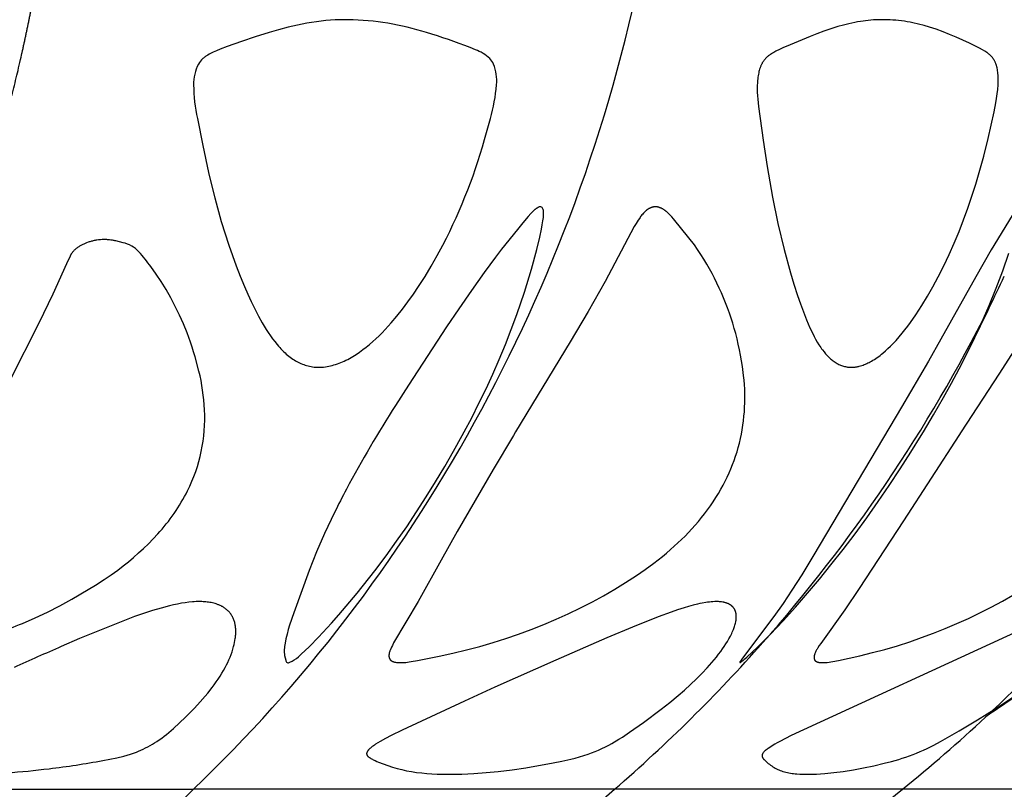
# Model space of a CAD drawing. Header units: millimetres. Extents: x 1250 to 1725, y 0 to 1655.
# Tile 178 of 256: x 1649 to 1691, y 1157 to 1190. Entities that reach past the tile are written whole.
import ezdxf

# ---------------------------------------------------------------- set-up
doc = ezdxf.new("R2010")
doc.units = ezdxf.units.MM
doc.header["$MEASUREMENT"] = 0
doc.layers.add('Crea2D$visibili$tangenti', color=7, linetype='Continuous', true_color=0x000000)

msp = doc.modelspace()

# ---------------------------------------------------------------- linework, layer by layer
at = {"layer": 'Crea2D$visibili$tangenti'}
for p, q in [((1681.075, 1163.899), (1680.749, 1163.543)), ((1633.361, 1157.292), (1656.458, 1157.292)), ((1674.424, 1157.292), (1656.458, 1157.292)), ((1686.713, 1157.292), (1674.424, 1157.292)), ((1692.953, 1157.292), (1686.713, 1157.292))]:
    msp.add_line(p, q, dxfattribs=at)
msp.add_lwpolyline([(1666.402, 1189.587, 0.072445), (1663.065, 1190.134), (1662.916, 1190.134), (1662.713, 1190.131), (1662.511, 1190.123), (1662.309, 1190.11), (1662.106, 1190.093), (1661.905, 1190.072), (1661.703, 1190.046), (1661.501, 1190.016), (1661.3, 1189.982), (1661.099, 1189.944), (1660.897, 1189.903), (1660.495, 1189.81), (1660.092, 1189.704), (1659.69, 1189.587), (1659.098, 1189.4), (1658.502, 1189.199), (1657.901, 1188.985), (1657.598, 1188.873), (1657.447, 1188.812), (1657.371, 1188.779), (1657.296, 1188.745), (1657.238, 1188.717), (1657.181, 1188.688), (1657.124, 1188.657), (1657.068, 1188.624), (1657.04, 1188.608), (1657.014, 1188.591), (1656.987, 1188.573), (1656.961, 1188.555), (1656.936, 1188.536), (1656.911, 1188.516), (1656.887, 1188.496), (1656.863, 1188.475, 0.073784), (1656.669, 1188.236, 0.124401), (1656.465, 1187.354, 0.054073), (1656.632, 1185.916), (1656.86, 1184.763), (1657.101, 1183.611), (1657.226, 1183.082), (1657.365, 1182.535), (1657.647, 1181.521), (1657.964, 1180.518), (1658.119, 1180.071), (1658.284, 1179.628), (1658.457, 1179.187), (1658.639, 1178.75), (1658.781, 1178.423), (1658.928, 1178.104), (1659.078, 1177.792), (1659.234, 1177.489), (1659.395, 1177.196), (1659.479, 1177.054), (1659.564, 1176.915), (1659.651, 1176.78), (1659.74, 1176.648), (1659.831, 1176.52), (1659.925, 1176.396), (1660.03, 1176.267), (1660.084, 1176.204), (1660.139, 1176.142), (1660.194, 1176.083), (1660.25, 1176.025), (1660.308, 1175.968), (1660.367, 1175.913), (1660.419, 1175.866), (1660.473, 1175.82), (1660.528, 1175.776), (1660.583, 1175.733), (1660.64, 1175.691), (1660.698, 1175.651), (1660.757, 1175.613), (1660.817, 1175.576), (1660.873, 1175.545), (1660.93, 1175.515), (1660.988, 1175.487), (1661.047, 1175.46), (1661.107, 1175.436), (1661.167, 1175.413), (1661.228, 1175.392), (1661.289, 1175.373), (1661.351, 1175.357), (1661.414, 1175.342), (1661.477, 1175.329), (1661.54, 1175.319), (1661.604, 1175.31), (1661.636, 1175.307), (1661.668, 1175.304), (1661.7, 1175.302), (1661.733, 1175.301), (1661.765, 1175.3), (1661.797, 1175.299), (1661.869, 1175.301), (1661.942, 1175.306), (1662.014, 1175.312), (1662.087, 1175.321), (1662.159, 1175.333), (1662.232, 1175.346), (1662.305, 1175.362), (1662.378, 1175.38), (1662.452, 1175.401), (1662.525, 1175.423), (1662.599, 1175.448), (1662.672, 1175.475), (1662.746, 1175.504), (1662.82, 1175.535), (1662.894, 1175.568), (1662.967, 1175.603), (1663.041, 1175.64), (1663.114, 1175.679), (1663.187, 1175.72), (1663.26, 1175.763), (1663.332, 1175.807), (1663.405, 1175.853), (1663.548, 1175.95), (1663.691, 1176.053), (1663.832, 1176.162), (1663.971, 1176.277), (1664.109, 1176.396), (1664.244, 1176.519), (1664.377, 1176.646), (1664.509, 1176.777), (1664.638, 1176.912), (1664.766, 1177.05), (1664.892, 1177.191), (1665.139, 1177.483), (1665.38, 1177.787), (1665.614, 1178.1), (1665.843, 1178.421), (1666.065, 1178.75), (1666.343, 1179.181), (1666.609, 1179.62), (1666.864, 1180.066), (1667.107, 1180.518, 0.053744), (1668.964, 1185.326), (1669.128, 1185.916, 0.051562), (1669.394, 1187.354, 0.12135), (1669.266, 1188.236, 0.077547), (1669.101, 1188.475, 0.110927), (1668.49, 1188.85), (1668.263, 1188.943, 0.020582)], format="xyb", close=True, dxfattribs=at)
for points in [[(1684.533, 1175.299), (1684.561, 1175.3), (1684.59, 1175.301), (1684.618, 1175.303), (1684.647, 1175.305), (1684.675, 1175.308), (1684.703, 1175.312), (1684.731, 1175.316), (1684.759, 1175.321), (1684.787, 1175.326), (1684.815, 1175.332), (1684.842, 1175.338), (1684.87, 1175.345), (1684.925, 1175.36), (1684.979, 1175.377), (1685.032, 1175.395), (1685.085, 1175.415), (1685.138, 1175.436), (1685.19, 1175.459), (1685.242, 1175.484), (1685.293, 1175.509), (1685.343, 1175.536), (1685.393, 1175.564), (1685.456, 1175.601), (1685.519, 1175.64), (1685.581, 1175.68), (1685.642, 1175.722), (1685.702, 1175.765), (1685.761, 1175.81), (1685.82, 1175.855), (1685.877, 1175.902), (1685.989, 1175.998), (1686.098, 1176.098), (1686.205, 1176.201), (1686.309, 1176.307), (1686.443, 1176.451), (1686.574, 1176.599), (1686.7, 1176.75), (1686.823, 1176.903), (1686.943, 1177.06), (1687.06, 1177.218), (1687.285, 1177.541), (1687.541, 1177.934), (1687.784, 1178.334), (1688.015, 1178.741), (1688.236, 1179.154), (1688.477, 1179.632), (1688.706, 1180.115), (1688.923, 1180.603), (1689.129, 1181.097), (1689.323, 1181.595), (1689.507, 1182.098), (1689.68, 1182.604), (1689.843, 1183.113), (1690.019, 1183.708), (1690.183, 1184.306), (1690.373, 1185.064), (1690.629, 1186.204), (1690.702, 1186.584), (1690.732, 1186.775), (1690.758, 1186.966), (1690.779, 1187.158), (1690.794, 1187.351), (1690.799, 1187.488), (1690.8, 1187.557), (1690.8, 1187.626), (1690.798, 1187.694), (1690.794, 1187.763), (1690.789, 1187.831), (1690.782, 1187.899), (1690.775, 1187.953), (1690.767, 1188.007), (1690.757, 1188.061), (1690.751, 1188.087), (1690.745, 1188.114), (1690.739, 1188.14), (1690.732, 1188.166), (1690.724, 1188.192), (1690.716, 1188.218), (1690.707, 1188.243), (1690.697, 1188.269), (1690.687, 1188.294), (1690.676, 1188.319), (1690.667, 1188.338), (1690.658, 1188.356), (1690.648, 1188.375), (1690.638, 1188.394), (1690.627, 1188.412), (1690.616, 1188.43), (1690.605, 1188.448), (1690.593, 1188.465), (1690.581, 1188.482), (1690.568, 1188.499), (1690.555, 1188.516), (1690.542, 1188.532), (1690.528, 1188.548), (1690.514, 1188.564), (1690.5, 1188.58), (1690.485, 1188.595), (1690.466, 1188.613), (1690.446, 1188.631), (1690.426, 1188.649), (1690.406, 1188.666), (1690.385, 1188.683), (1690.363, 1188.699), (1690.342, 1188.715), (1690.32, 1188.73), (1690.275, 1188.76), (1690.229, 1188.789), (1690.136, 1188.843), (1689.999, 1188.92), (1689.861, 1188.994), (1689.581, 1189.134), (1689.296, 1189.265), (1689.01, 1189.391), (1688.729, 1189.507), (1688.447, 1189.619), (1688.161, 1189.723), (1687.873, 1189.817), (1687.637, 1189.886), (1687.399, 1189.948), (1687.159, 1190.002), (1687.038, 1190.025), (1686.918, 1190.047), (1686.796, 1190.066), (1686.675, 1190.083), (1686.553, 1190.098), (1686.431, 1190.11), (1686.308, 1190.12), (1686.186, 1190.127), (1686.063, 1190.132), (1685.94, 1190.134), (1685.881, 1190.134), (1685.821, 1190.134), (1685.708, 1190.132), (1685.595, 1190.129), (1685.483, 1190.122), (1685.37, 1190.114), (1685.257, 1190.103), (1685.145, 1190.091), (1685.033, 1190.076), (1684.921, 1190.059), (1684.799, 1190.039), (1684.677, 1190.016), (1684.434, 1189.964), (1684.193, 1189.904), (1683.954, 1189.838), (1683.655, 1189.744), (1683.358, 1189.642), (1683.064, 1189.533), (1682.772, 1189.419), (1681.918, 1189.064), (1681.616, 1188.932), (1681.466, 1188.862), (1681.318, 1188.789), (1681.221, 1188.737), (1681.173, 1188.709), (1681.126, 1188.681), (1681.08, 1188.651), (1681.057, 1188.635), (1681.035, 1188.619), (1681.013, 1188.603), (1680.991, 1188.586), (1680.97, 1188.568), (1680.949, 1188.55), (1680.932, 1188.535), (1680.916, 1188.52), (1680.9, 1188.504), (1680.884, 1188.488), (1680.869, 1188.471), (1680.854, 1188.454), (1680.839, 1188.437), (1680.825, 1188.42), (1680.811, 1188.402), (1680.797, 1188.384), (1680.784, 1188.366), (1680.771, 1188.347), (1680.758, 1188.328), (1680.746, 1188.309), (1680.735, 1188.29), (1680.723, 1188.27), (1680.711, 1188.246), (1680.699, 1188.223), (1680.687, 1188.198), (1680.676, 1188.174), (1680.665, 1188.149), (1680.656, 1188.124), (1680.646, 1188.099), (1680.637, 1188.074), (1680.629, 1188.048), (1680.62, 1188.023), (1680.606, 1187.971), (1680.592, 1187.919), (1680.58, 1187.866), (1680.567, 1187.803), (1680.556, 1187.739), (1680.547, 1187.675), (1680.539, 1187.61), (1680.532, 1187.546), (1680.527, 1187.481), (1680.524, 1187.416), (1680.521, 1187.351), (1680.519, 1187.274), (1680.517, 1187.197), (1680.518, 1187.12), (1680.519, 1187.043), (1680.527, 1186.889), (1680.538, 1186.736), (1680.571, 1186.43), (1680.768, 1184.998), (1680.94, 1183.874), (1681.169, 1182.556), (1681.399, 1181.434), (1681.666, 1180.321), (1681.936, 1179.335), (1682.083, 1178.846), (1682.24, 1178.359), (1682.359, 1178.01), (1682.486, 1177.664), (1682.621, 1177.321), (1682.693, 1177.151), (1682.768, 1176.983), (1682.885, 1176.737), (1682.946, 1176.616), (1683.011, 1176.496), (1683.079, 1176.379), (1683.151, 1176.263), (1683.188, 1176.206), (1683.226, 1176.15), (1683.265, 1176.094), (1683.306, 1176.039), (1683.368, 1175.959), (1683.4, 1175.92), (1683.432, 1175.881), (1683.466, 1175.843), (1683.5, 1175.806), (1683.535, 1175.77), (1683.571, 1175.734), (1683.607, 1175.699), (1683.645, 1175.666), (1683.683, 1175.633), (1683.722, 1175.601), (1683.762, 1175.571), (1683.803, 1175.542), (1683.845, 1175.514), (1683.888, 1175.487), (1683.924, 1175.466), (1683.962, 1175.446), (1684, 1175.427), (1684.039, 1175.409), (1684.078, 1175.393), (1684.117, 1175.377), (1684.158, 1175.363), (1684.198, 1175.35), (1684.239, 1175.339), (1684.28, 1175.328), (1684.322, 1175.32), (1684.343, 1175.316), (1684.364, 1175.312), (1684.385, 1175.309), (1684.406, 1175.307), (1684.427, 1175.304), (1684.448, 1175.303), (1684.469, 1175.301), (1684.49, 1175.3), (1684.512, 1175.299)], [(1670.11, 1172.389), (1669.253, 1170.943), (1667.719, 1168.291), (1667.023, 1167.065), (1666.049, 1165.313), (1665.002, 1163.536), (1664.946, 1163.431), (1664.91, 1163.36), (1664.893, 1163.325), (1664.877, 1163.288), (1664.862, 1163.252), (1664.848, 1163.215), (1664.841, 1163.196), (1664.835, 1163.177), (1664.829, 1163.158), (1664.823, 1163.139), (1664.816, 1163.113), (1664.813, 1163.101), (1664.81, 1163.088), (1664.808, 1163.075), (1664.806, 1163.062), (1664.804, 1163.049), (1664.802, 1163.036), (1664.801, 1163.023), (1664.8, 1163.01), (1664.8, 1163.004), (1664.8, 1162.997), (1664.8, 1162.991), (1664.8, 1162.985), (1664.8, 1162.978), (1664.801, 1162.972), (1664.801, 1162.965), (1664.802, 1162.959), (1664.802, 1162.953), (1664.803, 1162.946), (1664.805, 1162.94), (1664.806, 1162.934), (1664.807, 1162.928), (1664.808, 1162.923), (1664.809, 1162.918), (1664.811, 1162.912), (1664.813, 1162.907), (1664.814, 1162.902), (1664.816, 1162.897), (1664.818, 1162.892), (1664.82, 1162.887), (1664.822, 1162.882), (1664.824, 1162.877), (1664.826, 1162.872), (1664.829, 1162.867), (1664.831, 1162.862), (1664.834, 1162.857), (1664.837, 1162.852), (1664.839, 1162.848), (1664.842, 1162.843), (1664.845, 1162.838), (1664.848, 1162.834), (1664.852, 1162.829), (1664.855, 1162.825), (1664.858, 1162.821), (1664.862, 1162.817), (1664.865, 1162.813), (1664.869, 1162.809), (1664.873, 1162.805), (1664.877, 1162.801), (1664.88, 1162.797), (1664.884, 1162.793), (1664.889, 1162.79), (1664.893, 1162.786), (1664.898, 1162.782), (1664.903, 1162.779), (1664.908, 1162.775), (1664.914, 1162.772), (1664.919, 1162.768), (1664.925, 1162.765), (1664.93, 1162.762), (1664.936, 1162.759), (1664.942, 1162.756), (1664.948, 1162.753), (1664.954, 1162.751), (1664.96, 1162.748), (1664.972, 1162.743), (1664.984, 1162.739), (1664.997, 1162.735), (1665.009, 1162.731), (1665.035, 1162.724), (1665.084, 1162.713), (1665.12, 1162.708), (1665.156, 1162.705), (1665.192, 1162.702), (1665.228, 1162.7), (1665.264, 1162.699), (1665.3, 1162.698), (1665.336, 1162.699), (1665.372, 1162.7), (1665.445, 1162.703), (1665.517, 1162.71), (1665.589, 1162.718), (1665.661, 1162.727), (1665.75, 1162.741), (1666.016, 1162.791), (1666.95, 1162.974), (1667.529, 1163.1), (1668.106, 1163.24), (1668.679, 1163.392), (1669.248, 1163.558), (1669.794, 1163.731), (1670.336, 1163.917), (1670.873, 1164.115), (1671.405, 1164.326), (1671.933, 1164.55), (1672.454, 1164.786), (1672.971, 1165.034), (1673.481, 1165.294), (1673.961, 1165.555), (1674.436, 1165.827), (1674.902, 1166.112), (1675.361, 1166.41), (1675.739, 1166.671), (1676.11, 1166.943), (1676.471, 1167.227), (1676.648, 1167.373), (1676.823, 1167.523), (1676.98, 1167.663), (1677.135, 1167.806), (1677.287, 1167.952), (1677.437, 1168.101), (1677.583, 1168.252), (1677.727, 1168.406), (1677.867, 1168.563), (1678.005, 1168.723), (1678.138, 1168.886), (1678.269, 1169.051), (1678.395, 1169.219), (1678.518, 1169.39), (1678.637, 1169.564), (1678.752, 1169.741), (1678.863, 1169.92), (1678.969, 1170.102), (1679.062, 1170.271), (1679.151, 1170.442), (1679.236, 1170.615), (1679.317, 1170.79), (1679.393, 1170.967), (1679.465, 1171.146), (1679.533, 1171.327), (1679.596, 1171.509), (1679.655, 1171.693), (1679.708, 1171.88), (1679.757, 1172.067), (1679.802, 1172.256), (1679.841, 1172.445), (1679.876, 1172.636), (1679.906, 1172.828), (1679.932, 1173.02), (1679.953, 1173.212), (1679.969, 1173.405), (1679.981, 1173.598), (1679.988, 1173.791), (1679.99, 1173.985), (1679.988, 1174.178), (1679.982, 1174.371), (1679.97, 1174.564), (1679.954, 1174.757), (1679.934, 1174.95), (1679.884, 1175.333), (1679.847, 1175.574), (1679.805, 1175.813), (1679.759, 1176.051), (1679.708, 1176.289), (1679.656, 1176.513), (1679.599, 1176.736), (1679.538, 1176.958), (1679.472, 1177.179), (1679.403, 1177.398), (1679.329, 1177.617), (1679.251, 1177.833), (1679.169, 1178.048), (1679.083, 1178.262), (1678.993, 1178.473), (1678.898, 1178.683), (1678.8, 1178.891), (1678.698, 1179.098), (1678.591, 1179.302), (1678.481, 1179.504), (1678.367, 1179.704), (1678.241, 1179.914), (1678.111, 1180.12), (1677.975, 1180.324), (1677.834, 1180.523), (1677.6, 1180.828), (1676.948, 1181.637), (1676.87, 1181.726), (1676.83, 1181.77), (1676.789, 1181.813), (1676.747, 1181.854), (1676.704, 1181.894), (1676.659, 1181.933), (1676.637, 1181.951), (1676.613, 1181.97), (1676.578, 1181.996), (1676.56, 1182.009), (1676.542, 1182.021), (1676.524, 1182.033), (1676.505, 1182.045), (1676.486, 1182.056), (1676.467, 1182.067), (1676.448, 1182.077), (1676.428, 1182.087), (1676.408, 1182.096), (1676.388, 1182.105), (1676.367, 1182.112), (1676.346, 1182.12), (1676.325, 1182.126), (1676.315, 1182.129), (1676.304, 1182.132), (1676.291, 1182.135), (1676.277, 1182.138), (1676.264, 1182.141), (1676.25, 1182.143), (1676.236, 1182.145), (1676.223, 1182.146), (1676.209, 1182.148), (1676.195, 1182.148), (1676.181, 1182.149), (1676.167, 1182.149), (1676.154, 1182.148), (1676.14, 1182.148), (1676.126, 1182.146), (1676.112, 1182.145), (1676.099, 1182.143), (1676.085, 1182.141), (1676.071, 1182.138), (1676.057, 1182.135), (1676.043, 1182.131), (1676.029, 1182.127), (1676.015, 1182.123), (1676.001, 1182.118), (1675.987, 1182.113), (1675.974, 1182.108), (1675.96, 1182.102), (1675.947, 1182.096), (1675.934, 1182.09), (1675.921, 1182.083), (1675.908, 1182.077), (1675.895, 1182.07), (1675.883, 1182.062), (1675.87, 1182.055), (1675.856, 1182.045), (1675.841, 1182.036), (1675.827, 1182.026), (1675.813, 1182.015), (1675.799, 1182.005), (1675.785, 1181.994), (1675.772, 1181.983), (1675.759, 1181.971), (1675.733, 1181.948), (1675.708, 1181.924), (1675.683, 1181.899), (1675.66, 1181.874), (1675.629, 1181.839), (1675.6, 1181.804), (1675.571, 1181.768), (1675.543, 1181.732), (1675.516, 1181.694), (1675.49, 1181.657), (1675.439, 1181.58), (1675.354, 1181.442), (1675.272, 1181.302), (1674.023, 1178.963), (1673.299, 1177.683), (1672.538, 1176.391), (1670.203, 1172.544)], [(1678.781, 1165.305), (1678.704, 1165.303), (1678.628, 1165.298), (1678.551, 1165.292), (1678.475, 1165.284), (1678.398, 1165.274), (1678.322, 1165.263), (1678.171, 1165.236), (1678.073, 1165.217), (1677.975, 1165.195), (1677.78, 1165.148), (1677.587, 1165.095), (1677.395, 1165.039), (1677.116, 1164.95), (1676.838, 1164.857), (1676.287, 1164.656), (1675.198, 1164.218), (1674.094, 1163.75), (1671.917, 1162.805), (1669.32, 1161.646), (1668.024, 1161.053), (1665.367, 1159.815), (1664.892, 1159.584), (1664.658, 1159.463), (1664.428, 1159.334), (1664.329, 1159.275), (1664.231, 1159.213), (1664.183, 1159.181), (1664.136, 1159.148), (1664.09, 1159.114), (1664.045, 1159.079), (1664.016, 1159.054), (1663.987, 1159.029), (1663.973, 1159.017), (1663.96, 1159.003), (1663.947, 1158.99), (1663.934, 1158.976), (1663.924, 1158.966), (1663.915, 1158.955), (1663.906, 1158.944), (1663.898, 1158.933), (1663.893, 1158.927), (1663.889, 1158.921), (1663.886, 1158.915), (1663.882, 1158.909), (1663.878, 1158.903), (1663.875, 1158.897), (1663.871, 1158.891), (1663.868, 1158.884), (1663.866, 1158.88), (1663.864, 1158.875), (1663.862, 1158.87), (1663.86, 1158.865), (1663.858, 1158.861), (1663.856, 1158.856), (1663.855, 1158.851), (1663.853, 1158.846), (1663.852, 1158.841), (1663.851, 1158.836), (1663.85, 1158.831), (1663.85, 1158.829), (1663.849, 1158.826), (1663.849, 1158.824), (1663.849, 1158.821), (1663.849, 1158.819), (1663.848, 1158.816), (1663.848, 1158.814), (1663.848, 1158.811), (1663.848, 1158.809), (1663.848, 1158.807), (1663.848, 1158.804), (1663.849, 1158.802), (1663.849, 1158.8), (1663.849, 1158.798), (1663.849, 1158.796), (1663.85, 1158.793), (1663.85, 1158.791), (1663.85, 1158.789), (1663.851, 1158.787), (1663.851, 1158.785), (1663.852, 1158.78), (1663.854, 1158.776), (1663.855, 1158.772), (1663.856, 1158.768), (1663.858, 1158.764), (1663.86, 1158.759), (1663.862, 1158.755), (1663.864, 1158.751), (1663.866, 1158.747), (1663.868, 1158.743), (1663.87, 1158.74), (1663.873, 1158.735), (1663.876, 1158.73), (1663.88, 1158.725), (1663.883, 1158.72), (1663.887, 1158.716), (1663.891, 1158.711), (1663.895, 1158.707), (1663.899, 1158.702), (1663.903, 1158.698), (1663.907, 1158.694), (1663.912, 1158.69), (1663.916, 1158.686), (1663.925, 1158.678), (1663.934, 1158.671), (1663.949, 1158.659), (1663.964, 1158.648), (1663.979, 1158.638), (1663.994, 1158.628), (1664.01, 1158.618), (1664.026, 1158.609), (1664.058, 1158.59), (1664.095, 1158.571), (1664.132, 1158.553), (1664.206, 1158.517), (1664.282, 1158.484), (1664.358, 1158.452), (1664.556, 1158.375), (1664.757, 1158.303), (1664.953, 1158.24), (1665.151, 1158.182), (1665.35, 1158.131), (1665.552, 1158.087), (1665.767, 1158.047), (1665.983, 1158.014), (1666.2, 1157.988), (1666.418, 1157.967), (1666.636, 1157.952), (1666.855, 1157.942), (1667.292, 1157.934), (1667.35, 1157.934), (1667.408, 1157.934), (1667.662, 1157.936), (1667.916, 1157.943), (1668.423, 1157.969), (1668.945, 1158.007), (1669.467, 1158.057), (1670.055, 1158.129), (1670.64, 1158.214), (1671.806, 1158.419), (1672.184, 1158.494), (1672.561, 1158.578), (1672.748, 1158.624), (1672.933, 1158.675), (1673.118, 1158.73), (1673.301, 1158.79), (1673.451, 1158.845), (1673.6, 1158.903), (1673.747, 1158.966), (1673.893, 1159.032), (1674.037, 1159.102), (1674.179, 1159.176), (1674.319, 1159.253), (1674.614, 1159.428), (1674.768, 1159.524), (1675.073, 1159.724), (1675.669, 1160.144), (1676.418, 1160.706), (1676.785, 1160.996), (1677.145, 1161.294), (1677.411, 1161.524), (1677.672, 1161.76), (1677.926, 1162.002), (1678.174, 1162.251), (1678.383, 1162.472), (1678.585, 1162.7), (1678.683, 1162.816), (1678.779, 1162.934), (1678.872, 1163.054), (1678.963, 1163.176), (1679.038, 1163.28), (1679.111, 1163.386), (1679.181, 1163.494), (1679.248, 1163.603), (1679.312, 1163.715), (1679.372, 1163.828), (1679.401, 1163.885), (1679.428, 1163.943), (1679.455, 1164.001), (1679.48, 1164.06), (1679.499, 1164.106), (1679.517, 1164.152), (1679.534, 1164.198), (1679.55, 1164.245), (1679.565, 1164.292), (1679.578, 1164.34), (1679.59, 1164.387), (1679.6, 1164.436), (1679.607, 1164.474), (1679.613, 1164.512), (1679.618, 1164.55), (1679.619, 1164.57), (1679.621, 1164.589), (1679.622, 1164.608), (1679.622, 1164.628), (1679.623, 1164.647), (1679.623, 1164.666), (1679.622, 1164.686), (1679.621, 1164.705), (1679.62, 1164.724), (1679.618, 1164.743), (1679.616, 1164.759), (1679.614, 1164.774), (1679.612, 1164.789), (1679.609, 1164.804), (1679.606, 1164.819), (1679.602, 1164.834), (1679.599, 1164.849), (1679.595, 1164.864), (1679.59, 1164.878), (1679.585, 1164.893), (1679.58, 1164.907), (1679.575, 1164.921), (1679.569, 1164.935), (1679.562, 1164.949), (1679.555, 1164.963), (1679.548, 1164.976), (1679.54, 1164.989), (1679.532, 1165.003), (1679.523, 1165.015), (1679.514, 1165.028), (1679.505, 1165.04), (1679.495, 1165.052), (1679.485, 1165.064), (1679.475, 1165.076), (1679.464, 1165.087), (1679.453, 1165.098), (1679.441, 1165.109), (1679.429, 1165.119), (1679.417, 1165.129), (1679.405, 1165.138), (1679.393, 1165.148), (1679.38, 1165.157), (1679.366, 1165.166), (1679.351, 1165.175), (1679.336, 1165.184), (1679.321, 1165.192), (1679.306, 1165.2), (1679.291, 1165.208), (1679.275, 1165.215), (1679.259, 1165.221), (1679.243, 1165.228), (1679.227, 1165.234), (1679.211, 1165.24), (1679.195, 1165.245), (1679.178, 1165.25), (1679.162, 1165.255), (1679.129, 1165.264), (1679.107, 1165.269), (1679.086, 1165.274), (1679.065, 1165.279), (1679.043, 1165.283), (1679, 1165.289), (1678.956, 1165.295), (1678.913, 1165.299), (1678.869, 1165.302), (1678.825, 1165.304)]]:
    msp.add_lwpolyline(points, close=True, dxfattribs=at)
for points in [[(1671.38, 1182.04, 0.513353), (1671.189, 1182.13), (1671.182, 1182.127), (1671.176, 1182.125), (1671.169, 1182.122), (1671.163, 1182.119), (1671.156, 1182.116), (1671.15, 1182.113), (1671.137, 1182.105), (1671.124, 1182.098), (1671.11, 1182.09), (1671.097, 1182.081), (1671.083, 1182.071), (1671.07, 1182.061), (1671.056, 1182.051), (1671.043, 1182.04), (1671.029, 1182.029), (1671.001, 1182.004), (1670.973, 1181.979), (1670.945, 1181.952), (1670.917, 1181.924), (1670.86, 1181.864), (1670.746, 1181.736), (1670.519, 1181.463), (1670.289, 1181.181), (1669.605, 1180.339), (1669.349, 1180.004), (1668.862, 1179.342), (1668.321, 1178.575), (1667.788, 1177.801), (1667.264, 1177.021), (1665.634, 1174.535), (1665.084, 1173.676, 0.019359), (1662.986, 1170.102, 0.007794), (1662.481, 1169.109), (1662.056, 1168.204), (1661.716, 1167.419), (1661.398, 1166.625), (1660.738, 1164.827), (1660.563, 1164.298), (1660.505, 1164.107), (1660.453, 1163.914), (1660.406, 1163.719), (1660.366, 1163.523), (1660.355, 1163.451), (1660.345, 1163.379), (1660.342, 1163.342), (1660.338, 1163.306), (1660.336, 1163.27), (1660.334, 1163.233), (1660.334, 1163.204), (1660.333, 1163.175), (1660.334, 1163.146), (1660.336, 1163.117), (1660.338, 1163.088), (1660.341, 1163.059), (1660.345, 1163.03), (1660.35, 1163.001), (1660.394, 1162.802, 0.647667), (1660.575, 1162.716, 0.072621), (1660.934, 1162.947), (1661.004, 1163.005), (1661.074, 1163.066), (1661.214, 1163.194), (1661.415, 1163.389), (1661.798, 1163.782), (1662.355, 1164.386), (1662.668, 1164.74), (1663.45, 1165.667), (1664.201, 1166.616), (1664.682, 1167.257), (1665.125, 1167.874), (1665.558, 1168.498), (1665.98, 1169.13), (1666.391, 1169.768), (1666.792, 1170.414), (1667.182, 1171.066), (1667.561, 1171.724), (1667.929, 1172.388), (1668.013, 1172.543), (1668.334, 1173.151), (1668.644, 1173.764), (1668.943, 1174.383), (1669.231, 1175.008), (1669.506, 1175.638), (1669.77, 1176.272), (1670.022, 1176.912), (1670.262, 1177.556), (1670.587, 1178.507), (1670.886, 1179.484), (1671.114, 1180.324), (1671.241, 1180.854), (1671.314, 1181.2), (1671.345, 1181.374), (1671.373, 1181.548), (1671.383, 1181.62), (1671.391, 1181.69), (1671.397, 1181.759), (1671.399, 1181.793), (1671.4, 1181.826)], [(1647.063, 1163.61, 0.024081), (1649.156, 1164.373), (1649.696, 1164.608), (1650.228, 1164.858), (1650.753, 1165.124), (1651.269, 1165.405), (1651.966, 1165.814), (1652.281, 1166.007), (1652.652, 1166.248), (1652.941, 1166.446), (1653.224, 1166.65), (1653.455, 1166.823), (1653.68, 1167.002), (1653.902, 1167.186), (1654.119, 1167.376), (1654.331, 1167.572), (1654.538, 1167.772), (1654.74, 1167.978), (1654.936, 1168.188, 0.031451), (1655.636, 1169.067, 0.036), (1656.208, 1170.03, 0.129097), (1656.931, 1173.488), (1656.919, 1173.697), (1656.902, 1173.905), (1656.879, 1174.114), (1656.851, 1174.321), (1656.819, 1174.528), (1656.781, 1174.734), (1656.738, 1174.939), (1656.69, 1175.142), (1656.528, 1175.751), (1656.467, 1175.96), (1656.403, 1176.166), (1656.335, 1176.37), (1656.263, 1176.573), (1656.187, 1176.775), (1656.032, 1177.156), (1655.864, 1177.532), (1655.683, 1177.902), (1655.49, 1178.266), (1655.289, 1178.616), (1655.078, 1178.958), (1654.863, 1179.281), (1654.638, 1179.596, 0.019128), (1654.132, 1180.23, 0.153006), (1653.453, 1180.617), (1653.139, 1180.694), (1653.106, 1180.702), (1653.073, 1180.709), (1653.039, 1180.716), (1653.006, 1180.722), (1652.972, 1180.727), (1652.938, 1180.732), (1652.87, 1180.74), (1652.832, 1180.744), (1652.794, 1180.746), (1652.756, 1180.748), (1652.717, 1180.75), (1652.679, 1180.75), (1652.641, 1180.75), (1652.564, 1180.748), (1652.488, 1180.743), (1652.412, 1180.736), (1652.336, 1180.726), (1652.298, 1180.72), (1652.26, 1180.713), (1652.223, 1180.706), (1652.185, 1180.698), (1652.148, 1180.689), (1652.111, 1180.68), (1652.074, 1180.67), (1652.037, 1180.659), (1652.001, 1180.648), (1651.964, 1180.636), (1651.9, 1180.613), (1651.868, 1180.601), (1651.836, 1180.588), (1651.805, 1180.574), (1651.774, 1180.56), (1651.743, 1180.546), (1651.712, 1180.53), (1651.682, 1180.515), (1651.652, 1180.498), (1651.623, 1180.481), (1651.593, 1180.463), (1651.565, 1180.445), (1651.536, 1180.426), (1651.509, 1180.406), (1651.481, 1180.385), (1651.459, 1180.368), (1651.437, 1180.349), (1651.415, 1180.331), (1651.394, 1180.312), (1651.373, 1180.292), (1651.353, 1180.272), (1651.333, 1180.251), (1651.314, 1180.229), (1651.296, 1180.208), (1651.278, 1180.185), (1651.261, 1180.162), (1651.253, 1180.15), (1651.245, 1180.139), (1651.237, 1180.127), (1651.23, 1180.114), (1651.223, 1180.102), (1651.216, 1180.09), (1651.209, 1180.077), (1651.202, 1180.064), (1651.196, 1180.051), (1651.19, 1180.038), (1651.043, 1179.712), (1650.451, 1178.423), (1649.854, 1177.182), (1648.622, 1174.733)], [(1646.672, 1157.934, 0.029914), (1650.302, 1158.172, 0.015957), (1652.596, 1158.52), (1652.889, 1158.576), (1653.19, 1158.64), (1653.484, 1158.711), (1653.626, 1158.749), (1653.774, 1158.794), (1653.857, 1158.821), (1653.942, 1158.851), (1654.028, 1158.883), (1654.113, 1158.917), (1654.215, 1158.96), (1654.316, 1159.006), (1654.415, 1159.055), (1654.513, 1159.105), (1654.61, 1159.159), (1654.706, 1159.214), (1654.8, 1159.272), (1654.893, 1159.332), (1654.999, 1159.405), (1655.103, 1159.48), (1655.206, 1159.557), (1655.308, 1159.637), (1655.407, 1159.718), (1655.506, 1159.801), (1655.602, 1159.886), (1656.113, 1160.368), (1656.249, 1160.502), (1656.506, 1160.761), (1656.747, 1161.02), (1656.962, 1161.266), (1657.069, 1161.395), (1657.261, 1161.638), (1657.348, 1161.755), (1657.433, 1161.874), (1657.515, 1161.994), (1657.595, 1162.117), (1657.672, 1162.241), (1657.746, 1162.366), (1657.817, 1162.493), (1657.873, 1162.599), (1657.926, 1162.707), (1657.975, 1162.817), (1658.022, 1162.928), (1658.065, 1163.04), (1658.104, 1163.153), (1658.14, 1163.268), (1658.173, 1163.383), (1658.195, 1163.469), (1658.213, 1163.554), (1658.23, 1163.64), (1658.243, 1163.724), (1658.249, 1163.767), (1658.254, 1163.809), (1658.258, 1163.851), (1658.261, 1163.892), (1658.263, 1163.934), (1658.265, 1163.975), (1658.266, 1164.016), (1658.265, 1164.057), (1658.264, 1164.097), (1658.262, 1164.137), (1658.259, 1164.177), (1658.255, 1164.217), (1658.25, 1164.256), (1658.244, 1164.295), (1658.236, 1164.334), (1658.228, 1164.372), (1658.219, 1164.41), (1658.208, 1164.447), (1658.196, 1164.484), (1658.183, 1164.52), (1658.169, 1164.557), (1658.154, 1164.592), (1658.137, 1164.627), (1658.128, 1164.645), (1658.119, 1164.662), (1658.109, 1164.681), (1658.098, 1164.7), (1658.086, 1164.719), (1658.074, 1164.737), (1658.062, 1164.756), (1658.05, 1164.774), (1658.037, 1164.791), (1658.023, 1164.809), (1658.009, 1164.826), (1657.994, 1164.844), (1657.979, 1164.861), (1657.964, 1164.878), (1657.948, 1164.894), (1657.932, 1164.91), (1657.916, 1164.926), (1657.899, 1164.941), (1657.882, 1164.956), (1657.864, 1164.971), (1657.847, 1164.985), (1657.828, 1164.999), (1657.81, 1165.013), (1657.791, 1165.026), (1657.772, 1165.039), (1657.753, 1165.051), (1657.734, 1165.063), (1657.714, 1165.075), (1657.694, 1165.086), (1657.674, 1165.097), (1657.634, 1165.119), (1657.592, 1165.138), (1657.566, 1165.15), (1657.54, 1165.161), (1657.514, 1165.171), (1657.488, 1165.181), (1657.434, 1165.2), (1657.381, 1165.217), (1657.326, 1165.232), (1657.271, 1165.245), (1657.216, 1165.257), (1657.16, 1165.267), (1657.104, 1165.276), (1657.048, 1165.284), (1656.992, 1165.29), (1656.935, 1165.295), (1656.879, 1165.299), (1656.822, 1165.302), (1656.709, 1165.305), (1656.639, 1165.304), (1656.567, 1165.301), (1656.494, 1165.297), (1656.419, 1165.291), (1656.267, 1165.276), (1656.109, 1165.255), (1655.946, 1165.229), (1655.779, 1165.198), (1655.607, 1165.162), (1655.432, 1165.121), (1655.074, 1165.027), (1654.706, 1164.918), (1654.329, 1164.796), (1653.947, 1164.662), (1653.158, 1164.36), (1652.373, 1164.046), (1651.593, 1163.721), (1650.819, 1163.383, 0.003487), (1648.802, 1162.494, 0.009758)]]:
    msp.add_lwpolyline(points, format="xyb", dxfattribs=at)
for points in [[(1691.391, 1181.784), (1690.498, 1180.309), (1689.841, 1179.164), (1688.357, 1176.502), (1687.828, 1175.569), (1686.673, 1173.595), (1682.934, 1167.293), (1682.42, 1166.449), (1682, 1165.786), (1681.622, 1165.223), (1681.229, 1164.669), (1679.894, 1162.89), (1679.797, 1162.756), (1679.79, 1162.745), (1679.786, 1162.74), (1679.782, 1162.734), (1679.781, 1162.731), (1679.779, 1162.728), (1679.777, 1162.725), (1679.776, 1162.722), (1679.774, 1162.719), (1679.774, 1162.718), (1679.773, 1162.716), (1679.772, 1162.715), (1679.772, 1162.713), (1679.771, 1162.713), (1679.771, 1162.712), (1679.771, 1162.711), (1679.771, 1162.71), (1679.771, 1162.71), (1679.771, 1162.709), (1679.77, 1162.709), (1679.77, 1162.708), (1679.77, 1162.708), (1679.77, 1162.707), (1679.77, 1162.707), (1679.77, 1162.707), (1679.77, 1162.706), (1679.77, 1162.706), (1679.77, 1162.706), (1679.77, 1162.705), (1679.77, 1162.705), (1679.77, 1162.705), (1679.77, 1162.705), (1679.77, 1162.704), (1679.77, 1162.704), (1679.77, 1162.704), (1679.77, 1162.703), (1679.771, 1162.703), (1679.771, 1162.703), (1679.771, 1162.703), (1679.771, 1162.703), (1679.771, 1162.703), (1679.771, 1162.703), (1679.771, 1162.702), (1679.771, 1162.702), (1679.771, 1162.702), (1679.771, 1162.702), (1679.771, 1162.702), (1679.771, 1162.702), (1679.771, 1162.702), (1679.771, 1162.702), (1679.771, 1162.702), (1679.771, 1162.701), (1679.771, 1162.701), (1679.771, 1162.701), (1679.772, 1162.701), (1679.772, 1162.701), (1679.772, 1162.701), (1679.772, 1162.701), (1679.772, 1162.701), (1679.772, 1162.701), (1679.772, 1162.7), (1679.772, 1162.7), (1679.772, 1162.7), (1679.772, 1162.7), (1679.772, 1162.7), (1679.773, 1162.7), (1679.773, 1162.7), (1679.773, 1162.7), (1679.773, 1162.7), (1679.773, 1162.7), (1679.773, 1162.699), (1679.774, 1162.699), (1679.774, 1162.699), (1679.774, 1162.699), (1679.774, 1162.699), (1679.775, 1162.699), (1679.775, 1162.699), (1679.775, 1162.698), (1679.775, 1162.698), (1679.776, 1162.698), (1679.776, 1162.698), (1679.776, 1162.698), (1679.777, 1162.698), (1679.777, 1162.698), (1679.777, 1162.698), (1679.777, 1162.698), (1679.778, 1162.698), (1679.778, 1162.698), (1679.778, 1162.698), (1679.779, 1162.698), (1679.779, 1162.698), (1679.779, 1162.698), (1679.78, 1162.698), (1679.78, 1162.698), (1679.78, 1162.698), (1679.78, 1162.698), (1679.781, 1162.698), (1679.781, 1162.698), (1679.781, 1162.698), (1679.782, 1162.698), (1679.782, 1162.698), (1679.783, 1162.698), (1679.783, 1162.698), (1679.784, 1162.699), (1679.784, 1162.699), (1679.785, 1162.699), (1679.785, 1162.699), (1679.786, 1162.699), (1679.786, 1162.7), (1679.787, 1162.7), (1679.788, 1162.701), (1679.789, 1162.701), (1679.79, 1162.702), (1679.791, 1162.702), (1679.793, 1162.703), (1679.8, 1162.709), (1679.802, 1162.71), (1679.803, 1162.71), (1679.803, 1162.711), (1679.804, 1162.711), (1679.805, 1162.711), (1679.805, 1162.711), (1679.805, 1162.712), (1679.806, 1162.712), (1679.806, 1162.712), (1679.807, 1162.712), (1679.807, 1162.712), (1679.807, 1162.712), (1679.807, 1162.712), (1679.808, 1162.712), (1679.808, 1162.712), (1679.808, 1162.713), (1679.821, 1162.721), (1679.835, 1162.731), (1679.861, 1162.75), (1679.886, 1162.77), (1679.911, 1162.79), (1679.994, 1162.861), (1680.076, 1162.934), (1680.306, 1163.146), (1680.53, 1163.362), (1681.083, 1163.917), (1681.622, 1164.484), (1682.15, 1165.064), (1682.667, 1165.655), (1683.172, 1166.255), (1683.666, 1166.864), (1684.186, 1167.527), (1684.694, 1168.199), (1685.192, 1168.879), (1685.678, 1169.567), (1686.154, 1170.262), (1686.619, 1170.964), (1687.074, 1171.673), (1687.519, 1172.389), (1687.613, 1172.544), (1688.047, 1173.273), (1688.469, 1174.01), (1688.807, 1174.623), (1689.136, 1175.242), (1689.474, 1175.907), (1689.8, 1176.579), (1690.112, 1177.257), (1690.41, 1177.941), (1690.712, 1178.676), (1690.996, 1179.418), (1691.259, 1180.168)], [(1691.619, 1176.243), (1690.831, 1175.004), (1689.227, 1172.544), (1689.126, 1172.389), (1686.755, 1168.742), (1684.868, 1165.859), (1684.253, 1164.954), (1683.229, 1163.519), (1683.167, 1163.427), (1683.108, 1163.333), (1683.072, 1163.273), (1683.054, 1163.243), (1683.038, 1163.212), (1683.022, 1163.181), (1683.006, 1163.15), (1682.992, 1163.118), (1682.979, 1163.085), (1682.97, 1163.063), (1682.966, 1163.051), (1682.962, 1163.04), (1682.958, 1163.028), (1682.955, 1163.017), (1682.952, 1163.005), (1682.949, 1162.994), (1682.947, 1162.982), (1682.945, 1162.97), (1682.943, 1162.959), (1682.942, 1162.953), (1682.942, 1162.947), (1682.941, 1162.941), (1682.941, 1162.935), (1682.941, 1162.929), (1682.941, 1162.923), (1682.941, 1162.917), (1682.941, 1162.911), (1682.941, 1162.905), (1682.942, 1162.899), (1682.942, 1162.891), (1682.944, 1162.883), (1682.945, 1162.875), (1682.946, 1162.871), (1682.947, 1162.867), (1682.948, 1162.862), (1682.949, 1162.858), (1682.95, 1162.854), (1682.951, 1162.85), (1682.952, 1162.846), (1682.953, 1162.842), (1682.955, 1162.839), (1682.956, 1162.835), (1682.958, 1162.831), (1682.96, 1162.827), (1682.961, 1162.823), (1682.963, 1162.82), (1682.965, 1162.816), (1682.967, 1162.812), (1682.969, 1162.809), (1682.971, 1162.805), (1682.973, 1162.802), (1682.976, 1162.799), (1682.978, 1162.795), (1682.981, 1162.792), (1682.983, 1162.789), (1682.986, 1162.786), (1682.988, 1162.783), (1682.991, 1162.78), (1682.995, 1162.776), (1682.998, 1162.773), (1683.002, 1162.77), (1683.006, 1162.767), (1683.01, 1162.764), (1683.014, 1162.761), (1683.018, 1162.758), (1683.022, 1162.755), (1683.027, 1162.752), (1683.031, 1162.75), (1683.035, 1162.747), (1683.04, 1162.745), (1683.044, 1162.743), (1683.049, 1162.741), (1683.058, 1162.736), (1683.068, 1162.733), (1683.077, 1162.729), (1683.087, 1162.726), (1683.096, 1162.723), (1683.106, 1162.72), (1683.115, 1162.717), (1683.133, 1162.713), (1683.147, 1162.71), (1683.16, 1162.707), (1683.174, 1162.705), (1683.187, 1162.703), (1683.201, 1162.702), (1683.214, 1162.7), (1683.228, 1162.699), (1683.242, 1162.699), (1683.269, 1162.698), (1683.296, 1162.698), (1683.351, 1162.699), (1683.428, 1162.704), (1683.505, 1162.71), (1683.583, 1162.719), (1683.66, 1162.731), (1683.741, 1162.745), (1683.983, 1162.795), (1684.901, 1162.994), (1685.437, 1163.123), (1685.97, 1163.265), (1686.499, 1163.42), (1687.024, 1163.588), (1687.535, 1163.764), (1688.042, 1163.951), (1688.544, 1164.151), (1689.041, 1164.362), (1689.533, 1164.584), (1690.02, 1164.818), (1690.502, 1165.062), (1690.978, 1165.318), (1691.429, 1165.575)], [(1691.683, 1164.06), (1681.971, 1159.585), (1681.724, 1159.463), (1681.48, 1159.334), (1681.371, 1159.275), (1681.262, 1159.212), (1681.155, 1159.147), (1681.05, 1159.08), (1680.985, 1159.036), (1680.954, 1159.014), (1680.923, 1158.991), (1680.892, 1158.966), (1680.877, 1158.954), (1680.863, 1158.941), (1680.848, 1158.927), (1680.834, 1158.914), (1680.82, 1158.9), (1680.806, 1158.885), (1680.791, 1158.869), (1680.784, 1158.861), (1680.777, 1158.852), (1680.771, 1158.844), (1680.764, 1158.835), (1680.758, 1158.826), (1680.755, 1158.822), (1680.753, 1158.817), (1680.75, 1158.813), (1680.747, 1158.808), (1680.745, 1158.803), (1680.743, 1158.799), (1680.74, 1158.794), (1680.738, 1158.789), (1680.736, 1158.785), (1680.735, 1158.78), (1680.733, 1158.775), (1680.731, 1158.77), (1680.73, 1158.765), (1680.729, 1158.76), (1680.728, 1158.755), (1680.727, 1158.753), (1680.727, 1158.75), (1680.726, 1158.748), (1680.726, 1158.745), (1680.726, 1158.743), (1680.726, 1158.74), (1680.725, 1158.738), (1680.725, 1158.736), (1680.725, 1158.731), (1680.725, 1158.726), (1680.725, 1158.721), (1680.726, 1158.716), (1680.726, 1158.711), (1680.727, 1158.706), (1680.728, 1158.701), (1680.729, 1158.696), (1680.73, 1158.691), (1680.731, 1158.686), (1680.732, 1158.681), (1680.734, 1158.676), (1680.735, 1158.671), (1680.737, 1158.666), (1680.739, 1158.661), (1680.741, 1158.656), (1680.743, 1158.651), (1680.745, 1158.646), (1680.747, 1158.642), (1680.75, 1158.637), (1680.752, 1158.632), (1680.755, 1158.628), (1680.757, 1158.623), (1680.76, 1158.618), (1680.763, 1158.614), (1680.766, 1158.61), (1680.769, 1158.605), (1680.772, 1158.601), (1680.775, 1158.597), (1680.778, 1158.593), (1680.781, 1158.589), (1680.784, 1158.584), (1680.788, 1158.58), (1680.795, 1158.573), (1680.802, 1158.565), (1680.809, 1158.558), (1680.824, 1158.544), (1680.839, 1158.53), (1680.943, 1158.435), (1680.99, 1158.396), (1681.038, 1158.358), (1681.087, 1158.322), (1681.138, 1158.288), (1681.186, 1158.256), (1681.236, 1158.226), (1681.287, 1158.197), (1681.338, 1158.17), (1681.391, 1158.144), (1681.444, 1158.12), (1681.497, 1158.098), (1681.552, 1158.077), (1681.583, 1158.066), (1681.614, 1158.056), (1681.678, 1158.037), (1681.742, 1158.02), (1681.807, 1158.005), (1681.872, 1157.992), (1681.937, 1157.98), (1682.003, 1157.97), (1682.069, 1157.962), (1682.136, 1157.955), (1682.202, 1157.949), (1682.335, 1157.941), (1682.468, 1157.936), (1682.601, 1157.934), (1682.64, 1157.934), (1682.68, 1157.934), (1682.86, 1157.937), (1683.041, 1157.944), (1683.221, 1157.955), (1683.401, 1157.968), (1683.792, 1158.008), (1684.182, 1158.058), (1684.622, 1158.127), (1685.06, 1158.208), (1685.496, 1158.299), (1685.93, 1158.401), (1686.244, 1158.481), (1686.556, 1158.568), (1686.71, 1158.616), (1686.864, 1158.666), (1687.017, 1158.719), (1687.168, 1158.776), (1687.319, 1158.836), (1687.468, 1158.9), (1687.616, 1158.967), (1687.763, 1159.037), (1688.054, 1159.182), (1688.341, 1159.334), (1689.138, 1159.784), (1689.923, 1160.254), (1690.74, 1160.765), (1691.544, 1161.294)]]:
    msp.add_lwpolyline(points, dxfattribs=at)
for centre, radius, start, end in [((1670.708, 1181.869), 0.693, 356.42, 14.248), ((1551.263, 1244.638), 154.359, 333.80077, 334.9146), ((1631.03, 1207.532), 66.385, 318.91612, 333.88648), ((1643.828, 1210.304), 68.187, 313.26271, 318.69713), ((1631.39, 1207.16), 65.869, 310.79282, 318.53454), ((1643.798, 1210.328), 68.225, 308.97878, 312.92167), ((1584.915, 1230.639), 102.461, 306.21384, 314.28661), ((1604.92, 1235.843), 104.886, 306.24818, 311.50329), ((1618.542, 1239.267), 106.617, 306.47648, 309.74724)]:
    msp.add_arc(centre, radius, start, end, dxfattribs=at)
msp.add_rational_spline([(1633.361, 1157.292), (1635.128, 1159.25), (1636.763, 1161.32), (1638.26, 1163.492), (1642.335, 1169.387), (1645.666, 1176.314), (1647.9, 1183.915), (1648.73, 1186.743), (1649.396, 1189.614), (1649.894, 1192.518)], [1, 0.998581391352, 0.998581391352, 1, 1, 1, 1, 0.998885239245, 0.998885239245, 1], degree=3, knots=[0, 0, 0, 0, 7.90789, 7.90789, 7.90789, 8.90789, 8.90789, 8.90789, 17.744399, 17.744399, 17.744399, 17.744399], dxfattribs=at)
msp.add_open_spline([(1656.458, 1157.292), (1665.712, 1166.122), (1672.821, 1178.495), (1675.611, 1192.518)], degree=3, dxfattribs=at)
msp.add_open_spline([(1695.933, 1164.708), (1695.737, 1164.526), (1695.345, 1164.172), (1694.53, 1163.47), (1693.499, 1162.648), (1692.103, 1161.626), (1691.015, 1160.898), (1690.357, 1160.448), (1690.257, 1160.371)], degree=3, knots=[0, 0, 0, 0, 0.803207, 1.584202, 3.226631, 4.757955, 6.773705, 7.151861, 7.151861, 7.151861, 7.151861], dxfattribs=at)

doc.saveas('drawing.dxf')
